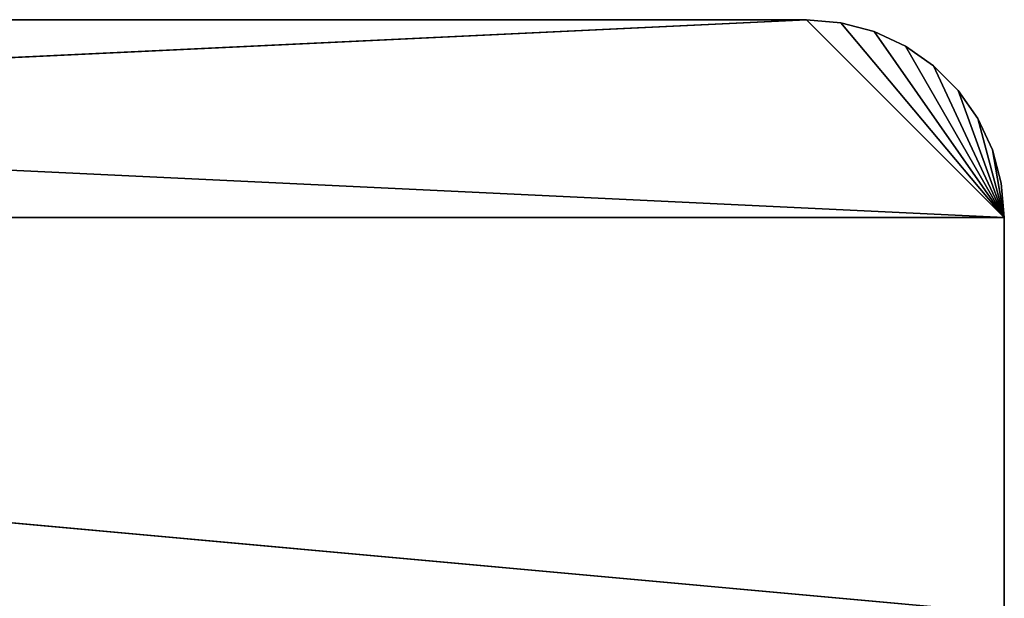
# Model space of a CAD drawing. Extents: x 34.7 to 46, y 0 to 15.
# Tile 63 of 63: x 43.2 to 45.7, y 13.6 to 15. Entities that reach past the tile are written whole.
import ezdxf

# ---------------------------------------------------------------- set-up
doc = ezdxf.new("R2010")
doc.units = 0
doc.header["$LTSCALE"] = 2.54
doc.layers.get('0').update_dxf_attribs({"color": 13, "linetype": 'CONTINUOUS'})

# ---------------------------------------------------------------- blocks, each defined once
blk = doc.blocks.new('UCHWYT_NA_PAPIER_TOALETOWY')
at = {"color": 0}
for p, q in [((45.2364, 15.015, 12.0015), (34.7364, 14.515, 12.0015)), ((45.2364, 15.015, 12.0015), (34.7364, 14.515, 12.0015)), ((45.2364, 15.015, 11.8515), (35.2364, 15.015, 11.8515)), ((35.2364, 15.015, 11.8515), (45.2364, 15.015, 12.0015)), ((35.2364, 15.015, 11.8515), (45.2364, 15.015, 12.0015)), ((35.2364, 15.015, 12.0015), (45.2364, 15.015, 12.0015)), ((35.2364, 15.015, 12.0015), (45.2364, 15.015, 12.0015)), ((35.2364, 15.015, 11.8515), (45.7364, 14.515, 11.8515)), ((45.2364, 15.015, 11.8515), (35.2364, 15.015, 11.8515)), ((35.2364, 15.015, 11.8515), (45.7364, 14.515, 11.8515)), ((45.2364, 15.015, 12.0015), (45.2364, 15.015, 11.8515)), ((45.7364, 14.515, 12.0015), (45.2364, 15.015, 12.0015)), ((45.3233, 15.0074, 12.0015), (45.2364, 15.015, 12.0015)), ((45.7364, 14.515, 12.0015), (45.2364, 15.015, 12.0015)), ((45.2364, 15.015, 11.8515), (45.7364, 14.515, 11.8515)), ((45.2364, 15.015, 11.8515), (45.7364, 14.515, 11.8515)), ((45.2364, 15.015, 11.8515), (45.3233, 15.0074, 11.8515)), ((45.2364, 15.015, 11.8515), (45.3233, 15.0074, 11.8515)), ((45.2364, 15.015, 11.8515), (45.3233, 15.0074, 12.0015)), ((45.2364, 15.015, 11.8515), (45.3233, 15.0074, 12.0015)), ((45.2364, 15.015, 12.0015), (45.2364, 15.015, 11.8515)), ((45.3233, 15.0074, 12.0015), (45.2364, 15.015, 12.0015)), ((45.4074, 14.9848, 12.0015), (45.3233, 15.0074, 12.0015)), ((45.3233, 15.0074, 12.0015), (45.7364, 14.515, 12.0015)), ((45.3233, 15.0074, 12.0015), (45.7364, 14.515, 12.0015)), ((45.3233, 15.0074, 11.8515), (45.7364, 14.515, 11.8515)), ((45.3233, 15.0074, 11.8515), (45.7364, 14.515, 11.8515)), ((45.3233, 15.0074, 11.8515), (45.4074, 14.9848, 11.8515)), ((45.3233, 15.0074, 11.8515), (45.4074, 14.9848, 11.8515)), ((45.3233, 15.0074, 11.8515), (45.4074, 14.9848, 12.0015)), ((45.3233, 15.0074, 11.8515), (45.4074, 14.9848, 12.0015)), ((45.3233, 15.0074, 11.8515), (45.3233, 15.0074, 12.0015)), ((45.4074, 14.9848, 12.0015), (45.3233, 15.0074, 12.0015)), ((45.3233, 15.0074, 11.8515), (45.3233, 15.0074, 12.0015)), ((45.4864, 14.948, 12.0015), (45.4074, 14.9848, 12.0015)), ((45.4074, 14.9848, 12.0015), (45.7364, 14.515, 12.0015)), ((45.4074, 14.9848, 12.0015), (45.7364, 14.515, 12.0015)), ((45.4074, 14.9848, 11.8515), (45.7364, 14.515, 11.8515)), ((45.4074, 14.9848, 11.8515), (45.4864, 14.948, 11.8515)), ((45.4074, 14.9848, 11.8515), (45.7364, 14.515, 11.8515)), ((45.4074, 14.9848, 11.8515), (45.4864, 14.948, 11.8515)), ((45.4074, 14.9848, 11.8515), (45.4864, 14.948, 12.0015)), ((45.4074, 14.9848, 11.8515), (45.4864, 14.948, 12.0015)), ((45.4074, 14.9848, 11.8515), (45.4074, 14.9848, 12.0015)), ((45.4864, 14.948, 12.0015), (45.4074, 14.9848, 12.0015)), ((45.4074, 14.9848, 11.8515), (45.4074, 14.9848, 12.0015)), ((45.4864, 14.948, 12.0015), (45.7364, 14.515, 12.0015)), ((45.5578, 14.898, 12.0015), (45.4864, 14.948, 12.0015)), ((45.4864, 14.948, 12.0015), (45.7364, 14.515, 12.0015)), ((45.4864, 14.948, 11.8515), (45.7364, 14.515, 11.8515)), ((45.4864, 14.948, 11.8515), (45.7364, 14.515, 11.8515)), ((45.4864, 14.948, 11.8515), (45.5578, 14.898, 11.8515)), ((45.4864, 14.948, 11.8515), (45.5578, 14.898, 11.8515)), ((45.4864, 14.948, 11.8515), (45.5578, 14.898, 12.0015)), ((45.4864, 14.948, 11.8515), (45.5578, 14.898, 12.0015)), ((45.4864, 14.948, 11.8515), (45.4864, 14.948, 12.0015)), ((45.5578, 14.898, 12.0015), (45.4864, 14.948, 12.0015)), ((45.4864, 14.948, 11.8515), (45.4864, 14.948, 12.0015)), ((45.7364, 14.515, 12.0015), (45.5578, 14.898, 12.0015)), ((45.7364, 14.515, 12.0015), (45.5578, 14.898, 12.0015)), ((45.6195, 14.8364, 12.0015), (45.5578, 14.898, 12.0015)), ((45.5578, 14.898, 11.8515), (45.7364, 14.515, 11.8515)), ((45.5578, 14.898, 11.8515), (45.7364, 14.515, 11.8515)), ((45.5578, 14.898, 11.8515), (45.6195, 14.8364, 11.8515)), ((45.5578, 14.898, 11.8515), (45.6195, 14.8364, 11.8515)), ((45.5578, 14.898, 11.8515), (45.6195, 14.8364, 12.0015)), ((45.5578, 14.898, 11.8515), (45.6195, 14.8364, 12.0015)), ((45.5578, 14.898, 11.8515), (45.5578, 14.898, 12.0015)), ((45.6195, 14.8364, 12.0015), (45.5578, 14.898, 12.0015)), ((45.5578, 14.898, 11.8515), (45.5578, 14.898, 12.0015)), ((45.7364, 14.515, 12.0015), (45.6195, 14.8364, 12.0015)), ((45.6694, 14.765, 12.0015), (45.6195, 14.8364, 12.0015)), ((45.7364, 14.515, 12.0015), (45.6195, 14.8364, 12.0015)), ((45.6195, 14.8364, 11.8515), (45.7364, 14.515, 11.8515)), ((45.6195, 14.8364, 11.8515), (45.6694, 14.765, 11.8515)), ((45.6195, 14.8364, 11.8515), (45.7364, 14.515, 11.8515)), ((45.6195, 14.8364, 11.8515), (45.6694, 14.765, 11.8515)), ((45.6195, 14.8364, 11.8515), (45.6694, 14.765, 12.0015)), ((45.6195, 14.8364, 11.8515), (45.6694, 14.765, 12.0015)), ((45.6195, 14.8364, 11.8515), (45.6195, 14.8364, 12.0015)), ((45.6694, 14.765, 12.0015), (45.6195, 14.8364, 12.0015)), ((45.6195, 14.8364, 11.8515), (45.6195, 14.8364, 12.0015)), ((45.7063, 14.686, 12.0015), (45.6694, 14.765, 12.0015)), ((45.6694, 14.765, 12.0015), (45.7364, 14.515, 12.0015)), ((45.6694, 14.765, 12.0015), (45.7364, 14.515, 12.0015)), ((45.6694, 14.765, 11.8515), (45.7364, 14.515, 11.8515)), ((45.6694, 14.765, 11.8515), (45.7364, 14.515, 11.8515)), ((45.6694, 14.765, 11.8515), (45.7063, 14.686, 11.8515)), ((45.6694, 14.765, 11.8515), (45.7063, 14.686, 11.8515)), ((45.6694, 14.765, 11.8515), (45.7063, 14.686, 12.0015)), ((45.6694, 14.765, 11.8515), (45.7063, 14.686, 12.0015)), ((45.6694, 14.765, 11.8515), (45.6694, 14.765, 12.0015)), ((45.7063, 14.686, 12.0015), (45.6694, 14.765, 12.0015)), ((45.6694, 14.765, 11.8515), (45.6694, 14.765, 12.0015)), ((45.7288, 14.6018, 12.0015), (45.7063, 14.686, 12.0015)), ((45.7063, 14.686, 12.0015), (45.7364, 14.515, 12.0015)), ((45.7063, 14.686, 12.0015), (45.7364, 14.515, 12.0015)), ((45.7063, 14.686, 11.8515), (45.7364, 14.515, 11.8515)), ((45.7063, 14.686, 11.8515), (45.7364, 14.515, 11.8515)), ((45.7063, 14.686, 11.8515), (45.7288, 14.6018, 11.8515)), ((45.7063, 14.686, 11.8515), (45.7288, 14.6018, 11.8515)), ((45.7063, 14.686, 11.8515), (45.7288, 14.6018, 12.0015)), ((45.7063, 14.686, 11.8515), (45.7288, 14.6018, 12.0015)), ((45.7063, 14.686, 11.8515), (45.7063, 14.686, 12.0015)), ((45.7288, 14.6018, 12.0015), (45.7063, 14.686, 12.0015)), ((45.7063, 14.686, 11.8515), (45.7063, 14.686, 12.0015)), ((45.7364, 14.515, 12.0015), (45.7288, 14.6018, 12.0015)), ((45.7288, 14.6018, 11.8515), (45.7364, 14.515, 11.8515)), ((45.7288, 14.6018, 11.8515), (45.7364, 14.515, 11.8515)), ((45.7288, 14.6018, 11.8515), (45.7364, 14.515, 12.0015)), ((45.7288, 14.6018, 11.8515), (45.7364, 14.515, 12.0015)), ((45.7288, 14.6018, 11.8515), (45.7288, 14.6018, 12.0015)), ((45.7364, 14.515, 12.0015), (45.7288, 14.6018, 12.0015)), ((45.7288, 14.6018, 11.8515), (45.7288, 14.6018, 12.0015)), ((45.7364, 13.515, 12.0015), (34.7364, 14.515, 12.0015)), ((45.7364, 13.515, 12.0015), (34.7364, 14.515, 12.0015)), ((45.7364, 14.515, 12.0015), (34.7364, 14.515, 12.0015)), ((45.7364, 14.515, 12.0015), (34.7364, 14.515, 12.0015)), ((45.7364, 14.515, 11.8515), (34.7364, 14.515, 11.8515)), ((45.7364, 14.515, 11.8515), (34.7364, 14.515, 11.8515)), ((45.7364, 13.515, 11.8515), (34.7364, 14.515, 11.8515)), ((45.7364, 13.515, 11.8515), (34.7364, 14.515, 11.8515)), ((45.7364, 14.515, 12.0015), (45.7364, 13.515, 12.0015)), ((45.7364, 13.515, 12.0015), (45.7364, 14.515, 11.8515)), ((45.7364, 14.515, 11.8515), (45.7364, 14.515, 12.0015)), ((45.7364, 13.515, 12.0015), (45.7364, 14.515, 11.8515)), ((45.7364, 13.515, 11.8515), (45.7364, 14.515, 11.8515)), ((45.7364, 14.515, 12.0015), (45.7364, 13.515, 12.0015)), ((45.7364, 13.515, 11.8515), (45.7364, 14.515, 11.8515)), ((45.7364, 14.515, 11.8515), (45.7364, 14.515, 12.0015))]:
    blk.add_line(p, q, dxfattribs=at)
mesh = blk.add_polyface(dxfattribs=at)
corners = [(45.7364, 14.515, 12.0015), (45.2364, 15.015, 12.0015), (34.7364, 14.515, 12.0015)]
mesh.append_faces([[corners[k] for k in face] for face in [(0, 1, 2)]], dxfattribs={"color": 0})
mesh = blk.add_polyface(dxfattribs=at)
corners = [(45.2364, 15.015, 12.0015), (35.2364, 15.015, 12.0015), (34.7364, 14.515, 12.0015)]
mesh.append_faces([[corners[k] for k in face] for face in [(0, 1, 2)]], dxfattribs={"color": 0})
mesh = blk.add_polyface(dxfattribs=at)
corners = [(45.7364, 14.515, 11.8515), (34.7364, 14.515, 11.8515), (35.2364, 15.015, 11.8515)]
mesh.append_faces([[corners[k] for k in face] for face in [(0, 1, 2)]], dxfattribs={"color": 0})
mesh = blk.add_polyface(dxfattribs=at)
corners = [(45.2364, 15.015, 12.0015), (45.2364, 15.015, 11.8515), (35.2364, 15.015, 11.8515)]
mesh.append_faces([[corners[k] for k in face] for face in [(0, 1, 2)]], dxfattribs={"color": 0})
mesh = blk.add_polyface(dxfattribs=at)
corners = [(45.2364, 15.015, 12.0015), (35.2364, 15.015, 11.8515), (35.2364, 15.015, 12.0015)]
mesh.append_faces([[corners[k] for k in face] for face in [(0, 1, 2)]], dxfattribs={"color": 0})
mesh = blk.add_polyface(dxfattribs=at)
corners = [(45.7364, 14.515, 11.8515), (35.2364, 15.015, 11.8515), (45.2364, 15.015, 11.8515)]
mesh.append_faces([[corners[k] for k in face] for face in [(0, 1, 2)]], dxfattribs={"color": 0})
mesh = blk.add_polyface(dxfattribs=at)
corners = [(45.7364, 14.515, 12.0015), (45.3233, 15.0074, 12.0015), (45.2364, 15.015, 12.0015)]
mesh.append_faces([[corners[k] for k in face] for face in [(0, 1, 2)]], dxfattribs={"color": 0})
mesh = blk.add_polyface(dxfattribs=at)
corners = [(45.7364, 14.515, 11.8515), (45.2364, 15.015, 11.8515), (45.3233, 15.0074, 11.8515)]
mesh.append_faces([[corners[k] for k in face] for face in [(0, 1, 2)]], dxfattribs={"color": 0})
mesh = blk.add_polyface(dxfattribs=at)
corners = [(45.3233, 15.0074, 12.0015), (45.3233, 15.0074, 11.8515), (45.2364, 15.015, 11.8515)]
mesh.append_faces([[corners[k] for k in face] for face in [(0, 1, 2)]], dxfattribs={"color": 0})
mesh = blk.add_polyface(dxfattribs=at)
corners = [(45.3233, 15.0074, 12.0015), (45.2364, 15.015, 11.8515), (45.2364, 15.015, 12.0015)]
mesh.append_faces([[corners[k] for k in face] for face in [(0, 1, 2)]], dxfattribs={"color": 0})
mesh = blk.add_polyface(dxfattribs=at)
corners = [(45.7364, 14.515, 12.0015), (45.4074, 14.9848, 12.0015), (45.3233, 15.0074, 12.0015)]
mesh.append_faces([[corners[k] for k in face] for face in [(0, 1, 2)]], dxfattribs={"color": 0})
mesh = blk.add_polyface(dxfattribs=at)
corners = [(45.7364, 14.515, 11.8515), (45.3233, 15.0074, 11.8515), (45.4074, 14.9848, 11.8515)]
mesh.append_faces([[corners[k] for k in face] for face in [(0, 1, 2)]], dxfattribs={"color": 0})
mesh = blk.add_polyface(dxfattribs=at)
corners = [(45.4074, 14.9848, 12.0015), (45.4074, 14.9848, 11.8515), (45.3233, 15.0074, 11.8515)]
mesh.append_faces([[corners[k] for k in face] for face in [(0, 1, 2)]], dxfattribs={"color": 0})
mesh = blk.add_polyface(dxfattribs=at)
corners = [(45.4074, 14.9848, 12.0015), (45.3233, 15.0074, 11.8515), (45.3233, 15.0074, 12.0015)]
mesh.append_faces([[corners[k] for k in face] for face in [(0, 1, 2)]], dxfattribs={"color": 0})
mesh = blk.add_polyface(dxfattribs=at)
corners = [(45.7364, 14.515, 12.0015), (45.4864, 14.948, 12.0015), (45.4074, 14.9848, 12.0015)]
mesh.append_faces([[corners[k] for k in face] for face in [(0, 1, 2)]], dxfattribs={"color": 0})
mesh = blk.add_polyface(dxfattribs=at)
corners = [(45.7364, 14.515, 11.8515), (45.4074, 14.9848, 11.8515), (45.4864, 14.948, 11.8515)]
mesh.append_faces([[corners[k] for k in face] for face in [(0, 1, 2)]], dxfattribs={"color": 0})
mesh = blk.add_polyface(dxfattribs=at)
corners = [(45.4864, 14.948, 12.0015), (45.4864, 14.948, 11.8515), (45.4074, 14.9848, 11.8515)]
mesh.append_faces([[corners[k] for k in face] for face in [(0, 1, 2)]], dxfattribs={"color": 0})
mesh = blk.add_polyface(dxfattribs=at)
corners = [(45.4864, 14.948, 12.0015), (45.4074, 14.9848, 11.8515), (45.4074, 14.9848, 12.0015)]
mesh.append_faces([[corners[k] for k in face] for face in [(0, 1, 2)]], dxfattribs={"color": 0})
mesh = blk.add_polyface(dxfattribs=at)
corners = [(45.7364, 14.515, 12.0015), (45.5578, 14.898, 12.0015), (45.4864, 14.948, 12.0015)]
mesh.append_faces([[corners[k] for k in face] for face in [(0, 1, 2)]], dxfattribs={"color": 0})
mesh = blk.add_polyface(dxfattribs=at)
corners = [(45.7364, 14.515, 11.8515), (45.4864, 14.948, 11.8515), (45.5578, 14.898, 11.8515)]
mesh.append_faces([[corners[k] for k in face] for face in [(0, 1, 2)]], dxfattribs={"color": 0})
mesh = blk.add_polyface(dxfattribs=at)
corners = [(45.5578, 14.898, 12.0015), (45.5578, 14.898, 11.8515), (45.4864, 14.948, 11.8515)]
mesh.append_faces([[corners[k] for k in face] for face in [(0, 1, 2)]], dxfattribs={"color": 0})
mesh = blk.add_polyface(dxfattribs=at)
corners = [(45.5578, 14.898, 12.0015), (45.4864, 14.948, 11.8515), (45.4864, 14.948, 12.0015)]
mesh.append_faces([[corners[k] for k in face] for face in [(0, 1, 2)]], dxfattribs={"color": 0})
mesh = blk.add_polyface(dxfattribs=at)
corners = [(45.7364, 14.515, 12.0015), (45.6195, 14.8364, 12.0015), (45.5578, 14.898, 12.0015)]
mesh.append_faces([[corners[k] for k in face] for face in [(0, 1, 2)]], dxfattribs={"color": 0})
mesh = blk.add_polyface(dxfattribs=at)
corners = [(45.7364, 14.515, 11.8515), (45.5578, 14.898, 11.8515), (45.6195, 14.8364, 11.8515)]
mesh.append_faces([[corners[k] for k in face] for face in [(0, 1, 2)]], dxfattribs={"color": 0})
mesh = blk.add_polyface(dxfattribs=at)
corners = [(45.5578, 14.898, 11.8515), (45.6195, 14.8364, 12.0015), (45.6195, 14.8364, 11.8515)]
mesh.append_faces([[corners[k] for k in face] for face in [(0, 1, 2)]], dxfattribs={"color": 0})
mesh = blk.add_polyface(dxfattribs=at)
corners = [(45.5578, 14.898, 12.0015), (45.6195, 14.8364, 12.0015), (45.5578, 14.898, 11.8515)]
mesh.append_faces([[corners[k] for k in face] for face in [(0, 1, 2)]], dxfattribs={"color": 0})
mesh = blk.add_polyface(dxfattribs=at)
corners = [(45.7364, 14.515, 12.0015), (45.6694, 14.765, 12.0015), (45.6195, 14.8364, 12.0015)]
mesh.append_faces([[corners[k] for k in face] for face in [(0, 1, 2)]], dxfattribs={"color": 0})
mesh = blk.add_polyface(dxfattribs=at)
corners = [(45.7364, 14.515, 11.8515), (45.6195, 14.8364, 11.8515), (45.6694, 14.765, 11.8515)]
mesh.append_faces([[corners[k] for k in face] for face in [(0, 1, 2)]], dxfattribs={"color": 0})
mesh = blk.add_polyface(dxfattribs=at)
corners = [(45.6195, 14.8364, 11.8515), (45.6694, 14.765, 12.0015), (45.6694, 14.765, 11.8515)]
mesh.append_faces([[corners[k] for k in face] for face in [(0, 1, 2)]], dxfattribs={"color": 0})
mesh = blk.add_polyface(dxfattribs=at)
corners = [(45.6195, 14.8364, 12.0015), (45.6694, 14.765, 12.0015), (45.6195, 14.8364, 11.8515)]
mesh.append_faces([[corners[k] for k in face] for face in [(0, 1, 2)]], dxfattribs={"color": 0})
mesh = blk.add_polyface(dxfattribs=at)
corners = [(45.7364, 14.515, 12.0015), (45.7063, 14.686, 12.0015), (45.6694, 14.765, 12.0015)]
mesh.append_faces([[corners[k] for k in face] for face in [(0, 1, 2)]], dxfattribs={"color": 0})
mesh = blk.add_polyface(dxfattribs=at)
corners = [(45.7364, 14.515, 11.8515), (45.6694, 14.765, 11.8515), (45.7063, 14.686, 11.8515)]
mesh.append_faces([[corners[k] for k in face] for face in [(0, 1, 2)]], dxfattribs={"color": 0})
mesh = blk.add_polyface(dxfattribs=at)
corners = [(45.6694, 14.765, 11.8515), (45.7063, 14.686, 12.0015), (45.7063, 14.686, 11.8515)]
mesh.append_faces([[corners[k] for k in face] for face in [(0, 1, 2)]], dxfattribs={"color": 0})
mesh = blk.add_polyface(dxfattribs=at)
corners = [(45.6694, 14.765, 12.0015), (45.7063, 14.686, 12.0015), (45.6694, 14.765, 11.8515)]
mesh.append_faces([[corners[k] for k in face] for face in [(0, 1, 2)]], dxfattribs={"color": 0})
mesh = blk.add_polyface(dxfattribs=at)
corners = [(45.7364, 14.515, 12.0015), (45.7288, 14.6018, 12.0015), (45.7063, 14.686, 12.0015)]
mesh.append_faces([[corners[k] for k in face] for face in [(0, 1, 2)]], dxfattribs={"color": 0})
mesh = blk.add_polyface(dxfattribs=at)
corners = [(45.7364, 14.515, 11.8515), (45.7063, 14.686, 11.8515), (45.7288, 14.6018, 11.8515)]
mesh.append_faces([[corners[k] for k in face] for face in [(0, 1, 2)]], dxfattribs={"color": 0})
mesh = blk.add_polyface(dxfattribs=at)
corners = [(45.7063, 14.686, 11.8515), (45.7288, 14.6018, 12.0015), (45.7288, 14.6018, 11.8515)]
mesh.append_faces([[corners[k] for k in face] for face in [(0, 1, 2)]], dxfattribs={"color": 0})
mesh = blk.add_polyface(dxfattribs=at)
corners = [(45.7063, 14.686, 12.0015), (45.7288, 14.6018, 12.0015), (45.7063, 14.686, 11.8515)]
mesh.append_faces([[corners[k] for k in face] for face in [(0, 1, 2)]], dxfattribs={"color": 0})
mesh = blk.add_polyface(dxfattribs=at)
corners = [(45.7288, 14.6018, 11.8515), (45.7364, 14.515, 12.0015), (45.7364, 14.515, 11.8515)]
mesh.append_faces([[corners[k] for k in face] for face in [(0, 1, 2)]], dxfattribs={"color": 0})
mesh = blk.add_polyface(dxfattribs=at)
corners = [(45.7288, 14.6018, 12.0015), (45.7364, 14.515, 12.0015), (45.7288, 14.6018, 11.8515)]
mesh.append_faces([[corners[k] for k in face] for face in [(0, 1, 2)]], dxfattribs={"color": 0})
mesh = blk.add_polyface(dxfattribs=at)
corners = [(45.7364, 1.515, 12.0015), (34.7364, 14.515, 12.0015), (34.7364, 0.515, 12.0015)]
mesh.append_faces([[corners[k] for k in face] for face in [(0, 1, 2)]], dxfattribs={"color": 0})
mesh = blk.add_polyface(dxfattribs=at)
corners = [(45.7364, 13.515, 12.0015), (34.7364, 14.515, 12.0015), (45.7364, 1.515, 12.0015)]
mesh.append_faces([[corners[k] for k in face] for face in [(0, 1, 2)]], dxfattribs={"color": 0})
mesh = blk.add_polyface(dxfattribs=at)
corners = [(45.7364, 14.515, 12.0015), (34.7364, 14.515, 12.0015), (45.7364, 13.515, 12.0015)]
mesh.append_faces([[corners[k] for k in face] for face in [(0, 1, 2)]], dxfattribs={"color": 0})
mesh = blk.add_polyface(dxfattribs=at)
corners = [(45.7364, 13.515, 11.8515), (34.7364, 14.515, 11.8515), (45.7364, 14.515, 11.8515)]
mesh.append_faces([[corners[k] for k in face] for face in [(0, 1, 2)]], dxfattribs={"color": 0})
mesh = blk.add_polyface(dxfattribs=at)
corners = [(45.7364, 13.515, 11.8515), (34.7364, 0.515, 11.8515), (34.7364, 14.515, 11.8515)]
mesh.append_faces([[corners[k] for k in face] for face in [(0, 1, 2)]], dxfattribs={"color": 0})
mesh = blk.add_polyface(dxfattribs=at)
corners = [(45.7364, 14.515, 12.0015), (45.7364, 13.515, 12.0015), (45.7364, 14.515, 11.8515)]
mesh.append_faces([[corners[k] for k in face] for face in [(0, 1, 2)]], dxfattribs={"color": 0})
mesh = blk.add_polyface(dxfattribs=at)
corners = [(45.7364, 14.515, 11.8515), (45.7364, 13.515, 12.0015), (45.7364, 13.515, 11.8515)]
mesh.append_faces([[corners[k] for k in face] for face in [(0, 1, 2)]], dxfattribs={"color": 0})

msp = doc.modelspace()

# ---------------------------------------------------------------- block references
at = {"color": 0}
msp.add_blockref('UCHWYT_NA_PAPIER_TOALETOWY', (0, 0), dxfattribs=at)

doc.saveas('drawing.dxf')
